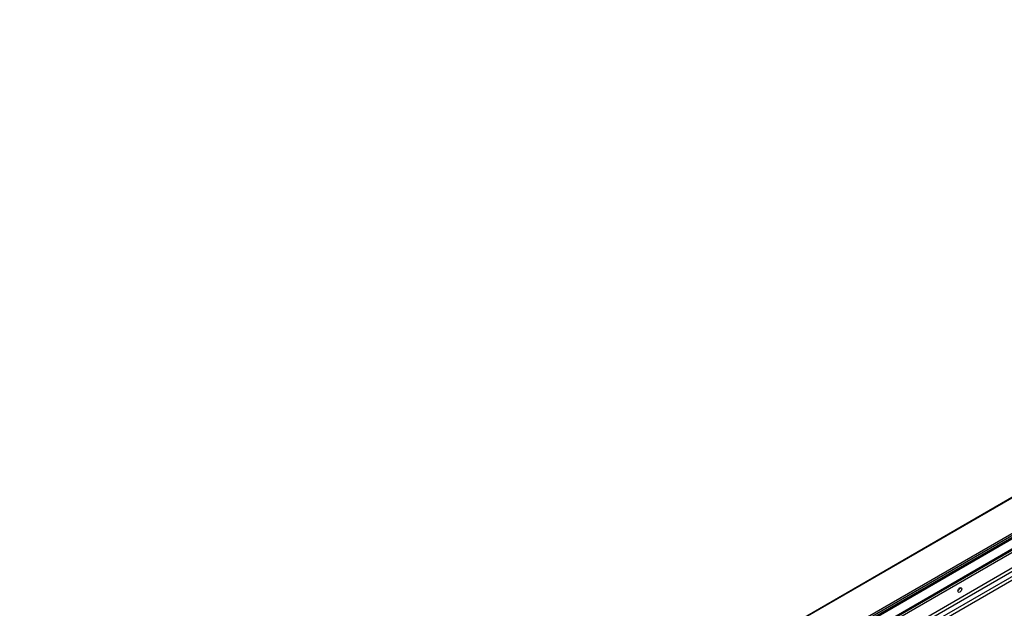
# Model space of a CAD drawing. Header units: millimetres. Extents: x 0 to 1118, y 0 to 864.
# Tile 163 of 254: x 856 to 933, y 735 to 781. Entities that reach past the tile are written whole.
import ezdxf

# ---------------------------------------------------------------- set-up
doc = ezdxf.new("R2010")
doc.units = ezdxf.units.MM

msp = doc.modelspace()

# ---------------------------------------------------------------- linework, layer by layer
at = {"color": 7, "linetype": 'Continuous', "lineweight": 25}
for p, q in [((998.829, 781.191), (855.592, 698.502)), ((855.609, 698.501), (998.845, 781.189)), ((1001.299, 779.773), (858.062, 697.085)), ((858.121, 696.982), (1001.358, 779.671)), ((1001.357, 779.493), (858.121, 696.804)), ((858.135, 696.802), (1001.352, 779.48)), ((859.429, 696.593), (999.908, 777.689)), ((1000.354, 776.51), (858.889, 694.844)), ((858.964, 694.633), (1000.43, 776.3)), ((967.721, 757.012), (892.086, 713.349)), ((967.819, 756.768), (892.185, 713.105))]:
    msp.add_line(p, q, dxfattribs=at)
at = {"color": 8, "linetype": 'Continuous', "lineweight": 25}
for p, q in [((859.269, 697.373), (999.979, 778.603)), ((999.908, 777.745), (859.429, 696.649)), ((999.908, 777.671), (859.429, 696.574)), ((859.429, 696.411), (999.908, 777.507)), ((929.622, 736.496), (929.769, 736.411))]:
    msp.add_line(p, q, dxfattribs=at)
at = {"color": 7, "linetype": 'Continuous', "lineweight": 25, "flags": 128}
for points in [[(929.474, 736.241), (929.485, 736.313), (929.517, 736.386), (929.565, 736.451), (929.622, 736.496), (929.678, 736.516), (929.726, 736.507), (929.758, 736.47), (929.769, 736.411)], [(929.769, 736.411), (929.758, 736.34), (929.726, 736.266), (929.678, 736.202), (929.622, 736.156), (929.565, 736.136), (929.517, 736.146), (929.485, 736.183), (929.474, 736.241)]]:
    msp.add_lwpolyline(points, dxfattribs=at)
at = {"color": 7, "linetype": 'Continuous', "lineweight": 25}
msp.add_arc((929.275, 736.526), 0.33, 307.33822, 352.66716, dxfattribs=at)

doc.saveas('drawing.dxf')
